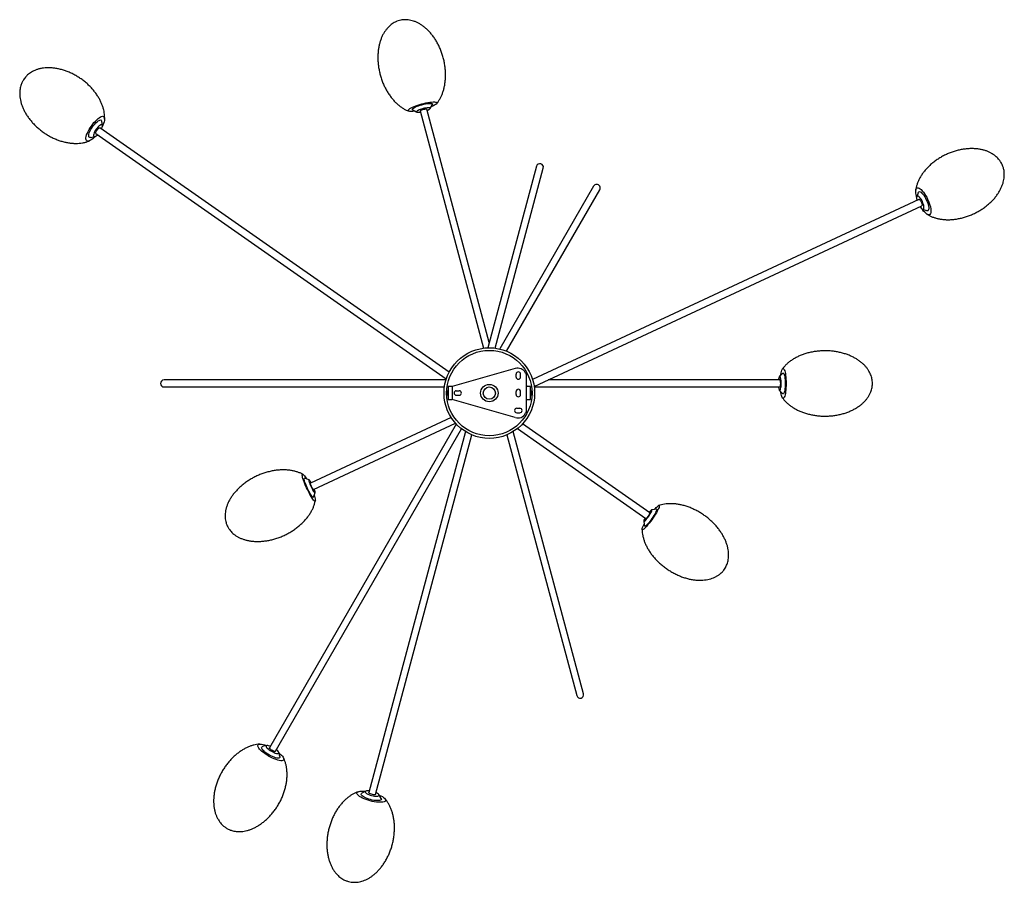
# Model space of a CAD drawing. Header units: millimetres. Extents: x 673 to 1803, y 1436 to 3567.
# Tile 1 of 3: x 673 to 1803, y 1436 to 2426. Entities that reach past the tile are written whole.
import ezdxf

# ---------------------------------------------------------------- set-up
doc = ezdxf.new("R2010")
doc.units = ezdxf.units.MM
doc.header["$LTSCALE"] = 20

msp = doc.modelspace()

# ---------------------------------------------------------------- linework, layer by layer
at = {"color": 7, "linetype": 'Continuous', "lineweight": 25}
for p, q in [((1144.3, 2324.2), (1146.9, 2328.8)), ((1124.2, 2322.7), (1128.8, 2320.1)), ((1132.6, 2321.4), (1205.5, 2049.2)), ((1212.1, 2055.6), (1140.3, 2323.5)), ((768, 2304.6), (767.4, 2309.5)), ((760.6, 2295.5), (1162.7, 2013.9)), ((1165.9, 2021.5), (765.2, 2302)), ((754.4, 2290.9), (759.2, 2291.9)), ((1266.3, 2257.9), (1210.5, 2049.6)), ((1218.7, 2049.2), (1274, 2255.8)), ((1331.8, 2235), (1224, 2048.3)), ((1231.8, 2045.8), (1338.8, 2231)), ((1704.3, 2227.5), (1702.7, 2222.8)), ((1705.1, 2219.8), (1261.8, 2013.1)), ((1263.6, 2005.1), (1708.5, 2212.5)), ((1709.2, 2208.8), (1713.8, 2207)), ((1241.9, 2025.9), (1169.4, 2005.1)), ((1162.3, 2012.6), (838.7, 2012.6)), ((1242.8, 2016), (1242.8, 2019.3)), ((1248, 2016), (1248, 2019.3)), ((1254.9, 2006.1), (1254.9, 2016.9)), ((1545.4, 2012.6), (1279.8, 2012.6)), ((1548.9, 2020.4), (1545.1, 2016.6)), ((838.7, 2004.6), (1160.6, 2004.6)), ((1164.9, 2005.1), (1164.9, 1990.1)), ((1169.4, 2005.1), (1164.9, 2005.1)), ((1169.4, 2005.1), (1169.4, 1990.1)), ((1254.9, 1989.1), (1254.9, 2006.1)), ((1259.4, 2005.1), (1256.1, 2005.1)), ((1259.4, 1990.1), (1259.4, 2005.1)), ((1263.6, 2004.6), (1545.4, 2004.6)), ((1264, 2001.4), (1264, 2001.4)), ((1545.1, 2000.7), (1548.9, 1996.9)), ((1164.9, 1999.6), (1163.7, 1999.6)), ((1163.7, 1995.6), (1164.9, 1995.6)), ((1164.9, 1990.1), (1169.4, 1990.1)), ((1241.9, 1969.4), (1169.4, 1990.1)), ((1174.2, 2000.2), (1177.5, 2000.2)), ((1174.2, 1995), (1177.5, 1995)), ((1242.8, 1996), (1242.8, 1999.3)), ((1248, 1996), (1248, 1999.3)), ((1254.9, 1978.4), (1254.9, 1989.1)), ((1256.1, 1990.1), (1259.4, 1990.1)), ((1260.5, 1999.6), (1259.4, 1999.6)), ((1259.4, 1995.6), (1260.5, 1995.6)), ((1260.4, 1995.6), (1260.4, 1995.4)), ((1264, 1993.9), (1264, 1993.9)), ((1243.7, 1980.2), (1247, 1980.2)), ((1168.4, 1969.5), (1006.8, 1894.2)), ((1243.7, 1975), (1247, 1975)), ((1174.2, 1962), (959.7, 1590.5)), ((966.7, 1586.5), (1180.3, 1956.5)), ((1010.2, 1886.9), (1173.3, 1963)), ((1244.3, 1956.8), (1391.8, 1853.5)), ((1396.3, 1860.1), (1250.3, 1962.4)), ((1184.7, 1953.4), (1073.7, 1539.1)), ((1081.4, 1537), (1192, 1949.7)), ((1232.2, 1949.7), (1312.4, 1650.4)), ((1320.1, 1652.4), (1239.5, 1953.4)), ((1005.2, 1897.9), (1000.1, 1899.8)), ((1010.1, 1878.2), (1012, 1883.3)), ((1403.9, 1864.4), (1398.6, 1863.5)), ((1389.3, 1850.3), (1390.3, 1844.9)), ((956.8, 1593), (951.8, 1591.8)), ((971.7, 1580.3), (970.3, 1585.2)), ((1070.2, 1540.7), (1065.7, 1538.3)), ((1087.9, 1532.3), (1085.3, 1536.7))]:
    msp.add_line(p, q, dxfattribs=at)
at = {"color": 7, "linetype": 'Continuous', "lineweight": 25, "flags": 128}
for points in [[(1127.1, 2321.1), (1126.1, 2321), (1124.2, 2320.8), (1122.6, 2320.8), (1121.3, 2320.8), (1120.2, 2321), (1119.5, 2321.3), (1119.1, 2321.7), (1119, 2322.2), (1119.3, 2322.8), (1120, 2323.5), (1121, 2324.2), (1122.3, 2324.9), (1123.8, 2325.7), (1125.7, 2326.5), (1127.7, 2327.3), (1129.9, 2328.1), (1132.2, 2328.8), (1134.6, 2329.5)], [(1124.2, 2322.7), (1124.1, 2322.8), (1123.9, 2323.1), (1123.9, 2323.6), (1124.4, 2324.1), (1125.1, 2324.7), (1126.2, 2325.3), (1127.5, 2326), (1129.1, 2326.7), (1130.9, 2327.3), (1132.8, 2328), (1134.8, 2328.5), (1136.9, 2329), (1138.8, 2329.5), (1140.7, 2329.8), (1142.4, 2330), (1143.9, 2330.1), (1145.2, 2330.1), (1146.1, 2329.9), (1146.8, 2329.7), (1147, 2329.3), (1147, 2328.9), (1146.9, 2328.8)], [(1134.6, 2329.5), (1137, 2330.1), (1139.4, 2330.6), (1141.6, 2331.1), (1143.8, 2331.4), (1145.8, 2331.6), (1147.5, 2331.7), (1149, 2331.7), (1150.2, 2331.6), (1151.1, 2331.3), (1151.7, 2331), (1151.9, 2330.5), (1151.8, 2330), (1151.3, 2329.3), (1150.5, 2328.7), (1149.3, 2327.9), (1147.9, 2327.1), (1146.2, 2326.3), (1145.3, 2326)], [(1140.7, 2322.1), (1141.4, 2322.4), (1142.6, 2323), (1143.5, 2323.5), (1144.1, 2324), (1144.3, 2324.4), (1144.3, 2324.7), (1143.8, 2324.9), (1143.1, 2325.1), (1142, 2325.1), (1140.8, 2325), (1139.3, 2324.7), (1137.7, 2324.4), (1136.1, 2324), (1134.4, 2323.5), (1132.9, 2323), (1131.5, 2322.5), (1130.3, 2321.9), (1129.4, 2321.4), (1128.9, 2320.9), (1128.6, 2320.5), (1128.7, 2320.2), (1129.1, 2320), (1129.9, 2319.8), (1130.9, 2319.8), (1132.2, 2319.9), (1133, 2320.1)], [(1132.6, 2321.4), (1132.7, 2321.6), (1133, 2321.9), (1133.7, 2322.3), (1134.6, 2322.7), (1135.7, 2323.1), (1136.8, 2323.4), (1138, 2323.6), (1138.9, 2323.7), (1139.7, 2323.7), (1140.2, 2323.6), (1140.3, 2323.5)], [(755.3, 2304.1), (756.8, 2306.1), (758.3, 2308), (759.9, 2309.7), (761.4, 2311.2), (763, 2312.6), (764.4, 2313.6), (765.8, 2314.5), (767, 2315), (768.1, 2315.2), (769, 2315.1), (769.7, 2314.7), (770.2, 2314), (770.5, 2313.1), (770.5, 2311.9), (770.4, 2310.4), (770, 2308.8), (769.3, 2306.9), (768.5, 2305), (768.1, 2304)], [(756.6, 2303.2), (757.9, 2304.8), (759.2, 2306.4), (760.5, 2307.8), (761.8, 2308.9), (763, 2309.9), (764.2, 2310.5), (765.2, 2310.9), (766, 2311), (766.7, 2310.8), (767.1, 2310.2), (767.4, 2309.5)], [(767.1, 2300.7), (767.4, 2301.4), (767.8, 2302.7), (768, 2303.8), (768, 2304.6), (767.8, 2305.2), (767.3, 2305.5), (766.7, 2305.6), (765.9, 2305.3), (764.9, 2304.7), (763.9, 2303.9), (762.8, 2302.8), (761.8, 2301.6), (760.7, 2300.3)], [(759.7, 2292.1), (759, 2291.4), (757.4, 2289.9), (755.9, 2288.7), (754.5, 2287.8), (753.2, 2287.1), (752, 2286.7), (751, 2286.7), (750.2, 2286.9), (749.6, 2287.4), (749.2, 2288.2), (749.1, 2289.3), (749.1, 2290.7), (749.4, 2292.2), (749.9, 2294), (750.7, 2295.9), (751.6, 2297.9), (752.7, 2299.9), (753.9, 2302), (755.3, 2304.1)], [(754.4, 2290.9), (753.6, 2290.9), (752.9, 2291.1), (752.5, 2291.6), (752.3, 2292.4), (752.3, 2293.5), (752.5, 2294.8), (752.9, 2296.3), (753.6, 2297.9), (754.5, 2299.7), (755.5, 2301.4), (756.6, 2303.2)], [(760.7, 2300.3), (759.8, 2298.8), (759, 2297.4), (758.4, 2296.1), (758, 2294.8), (757.8, 2293.7), (757.8, 2292.9), (758, 2292.3), (758.5, 2292), (759.1, 2291.9), (759.9, 2292.2), (760.9, 2292.8), (761.9, 2293.6), (762.5, 2294.2)], [(760.6, 2295.5), (760.4, 2295.7), (760.4, 2296.3), (760.6, 2297.1), (761, 2298), (761.5, 2299), (762.2, 2300), (763, 2300.8), (763.7, 2301.5), (764.4, 2302), (764.9, 2302.1), (765.2, 2302)], [(1702.6, 2222.3), (1702.3, 2223.3), (1701.9, 2225.3), (1701.6, 2227.2), (1701.5, 2228.9), (1701.5, 2230.4), (1701.8, 2231.6), (1702.2, 2232.5), (1702.8, 2233.1), (1703.6, 2233.3), (1704.5, 2233.3), (1705.5, 2232.9), (1706.7, 2232.1), (1707.9, 2231.1), (1709.1, 2229.8), (1710.4, 2228.2), (1711.7, 2226.4), (1712.9, 2224.4), (1714.1, 2222.3), (1715.2, 2220.1)], [(1704.3, 2227.5), (1704.6, 2228.2), (1705.1, 2228.6), (1705.8, 2228.8), (1706.6, 2228.6), (1707.6, 2228), (1708.6, 2227.2), (1709.6, 2226), (1710.7, 2224.6), (1711.8, 2223), (1712.8, 2221.3), (1713.7, 2219.4)], [(1709.2, 2217.3), (1708.4, 2218.8), (1707.6, 2220.2), (1706.7, 2221.4), (1705.8, 2222.4), (1705, 2223.1), (1704.2, 2223.5), (1703.6, 2223.6), (1703.1, 2223.4), (1702.8, 2222.9), (1702.6, 2222), (1702.6, 2220.9), (1702.8, 2219.6), (1703, 2218.8)], [(1705.1, 2219.8), (1705.4, 2219.8), (1705.9, 2219.6), (1706.5, 2219), (1707.1, 2218.2), (1707.7, 2217.3), (1708.2, 2216.2), (1708.6, 2215.1), (1708.8, 2214.1), (1708.8, 2213.3), (1708.7, 2212.8), (1708.5, 2212.5)], [(1706.4, 2211.6), (1706.9, 2210.9), (1707.7, 2209.9), (1708.6, 2209.2), (1709.3, 2208.8), (1710, 2208.7), (1710.5, 2208.9), (1710.8, 2209.5), (1711, 2210.3), (1710.9, 2211.4), (1710.7, 2212.7), (1710.4, 2214.2), (1709.8, 2215.7), (1709.2, 2217.3)], [(1715.2, 2220.1), (1716.2, 2217.8), (1717.1, 2215.6), (1717.8, 2213.3), (1718.3, 2211.2), (1718.7, 2209.2), (1718.9, 2207.4), (1718.9, 2205.8), (1718.8, 2204.5), (1718.4, 2203.5), (1717.9, 2202.7), (1717.2, 2202.3), (1716.4, 2202.2), (1715.4, 2202.4), (1714.3, 2203), (1713.1, 2203.9), (1711.9, 2205.1), (1710.6, 2206.5), (1709.4, 2208.2), (1708.8, 2209.1)], [(1713.7, 2219.4), (1714.6, 2217.5), (1715.3, 2215.6), (1715.8, 2213.8), (1716.2, 2212), (1716.4, 2210.5), (1716.4, 2209.2), (1716.2, 2208.1), (1715.8, 2207.3), (1715.3, 2206.9), (1714.6, 2206.8), (1713.8, 2207)], [(1546.5, 2018.1), (1546.7, 2019), (1547, 2020.9), (1547.4, 2022.5), (1547.8, 2023.8), (1548.3, 2024.7), (1548.7, 2025.4), (1549.2, 2025.6), (1549.7, 2025.5), (1550.2, 2025.1), (1550.7, 2024.3), (1551.1, 2023.2), (1551.5, 2021.7), (1551.9, 2020), (1552.2, 2018), (1552.4, 2015.9), (1552.6, 2013.5), (1552.7, 2011.1), (1552.7, 2008.6)], [(1544, 2004.6), (1544.1, 2003.9), (1544.3, 2002.6), (1544.6, 2001.6), (1544.9, 2000.9), (1545.3, 2000.5), (1545.6, 2000.5), (1545.9, 2000.9), (1546.2, 2001.6), (1546.5, 2002.6), (1546.7, 2003.9), (1546.9, 2005.3), (1547, 2007), (1547, 2008.6), (1547, 2010.3), (1546.9, 2012), (1546.7, 2013.4), (1546.5, 2014.7), (1546.2, 2015.7), (1545.9, 2016.4), (1545.6, 2016.8), (1545.3, 2016.8), (1544.9, 2016.4), (1544.6, 2015.7), (1544.3, 2014.7), (1544.1, 2013.4), (1544, 2012.6)], [(1545.4, 2012.6), (1545.6, 2012.5), (1545.8, 2012.1), (1546, 2011.4), (1546.1, 2010.4), (1546.2, 2009.2), (1546.2, 2008), (1546.1, 2006.9), (1546, 2005.9), (1545.8, 2005.2), (1545.6, 2004.7), (1545.4, 2004.6)], [(1548.9, 2020.4), (1548.9, 2020.5), (1549.3, 2020.6), (1549.8, 2020.5), (1550.2, 2019.9), (1550.5, 2019), (1550.9, 2017.8), (1551.2, 2016.4), (1551.4, 2014.6), (1551.6, 2012.7), (1551.7, 2010.7), (1551.7, 2008.6), (1551.7, 2006.6), (1551.6, 2004.5), (1551.4, 2002.6), (1551.2, 2000.9), (1550.9, 1999.5), (1550.5, 1998.3), (1550.2, 1997.4), (1549.8, 1996.8), (1549.3, 1996.6), (1548.9, 1996.8), (1548.9, 1996.9)], [(1552.7, 2008.6), (1552.7, 2006.2), (1552.6, 2003.7), (1552.4, 2001.4), (1552.2, 1999.3), (1551.9, 1997.3), (1551.5, 1995.6), (1551.1, 1994.1), (1550.7, 1993), (1550.2, 1992.2), (1549.7, 1991.7), (1549.2, 1991.7), (1548.7, 1991.9), (1548.3, 1992.6), (1547.8, 1993.5), (1547.4, 1994.8), (1547, 1996.4), (1546.7, 1998.3), (1546.5, 1999.2)], [(1010.9, 1880.4), (1011.3, 1879.3), (1011.8, 1877.7), (1012.1, 1876.2), (1012.3, 1875.1), (1012.4, 1874.2), (1012.3, 1873.7), (1012, 1873.4), (1011.6, 1873.5), (1011, 1874), (1010.3, 1874.7), (1009.5, 1875.8), (1008.6, 1877.1), (1007.6, 1878.7), (1006.5, 1880.5), (1005.5, 1882.4), (1004.4, 1884.6), (1003.3, 1886.8), (1002.2, 1889), (1001.2, 1891.3), (1000.3, 1893.5), (999.5, 1895.6), (998.8, 1897.5), (998.2, 1899.3), (997.8, 1900.8), (997.5, 1902.1), (997.4, 1903.1), (997.4, 1903.9), (997.6, 1904.2), (998, 1904.3), (998.5, 1904), (999.1, 1903.5), (999.9, 1902.6), (1000.7, 1901.4), (1001.7, 1899.9), (1002.3, 1899)], [(1003.4, 1888.2), (1002.5, 1890.1), (1001.7, 1891.9), (1001.1, 1893.7), (1000.5, 1895.3), (1000, 1896.8), (999.7, 1897.9), (999.6, 1898.9), (999.6, 1899.5), (999.8, 1899.8), (1000.1, 1899.8)], [(1010.1, 1878.2), (1010, 1878), (1009.6, 1878), (1009.1, 1878.4), (1008.5, 1879.1), (1007.8, 1880.1), (1007, 1881.4), (1006.1, 1882.8), (1005.2, 1884.5), (1004.3, 1886.3), (1003.4, 1888.2)], [(1007.7, 1894.6), (1007.3, 1895.3), (1006.6, 1896.4), (1006, 1897.2), (1005.5, 1897.7), (1005.2, 1898), (1005, 1897.9), (1004.9, 1897.4), (1005, 1896.7), (1005.2, 1895.7), (1005.6, 1894.5), (1006.1, 1893.1), (1006.8, 1891.6), (1007.5, 1890.1)], [(1008, 1890.3), (1007.5, 1891.4), (1007.1, 1892.4), (1006.8, 1893.2), (1006.7, 1893.8), (1006.8, 1894.2), (1006.8, 1894.2)], [(1007.5, 1890.1), (1008.2, 1888.6), (1009, 1887.1), (1009.7, 1885.8), (1010.4, 1884.7), (1011, 1883.9), (1011.4, 1883.4), (1011.8, 1883.2), (1012, 1883.3), (1012.1, 1883.7), (1012, 1884.4), (1011.7, 1885.4), (1011.3, 1886.6), (1011.1, 1887.3)], [(1010.2, 1886.9), (1010.1, 1886.9), (1009.9, 1887.1), (1009.5, 1887.6), (1009, 1888.3), (1008.5, 1889.3), (1008, 1890.3)], [(1401.6, 1864), (1402.4, 1864.8), (1403.6, 1866.1), (1404.6, 1867.1), (1405.5, 1867.9), (1406.2, 1868.4), (1406.8, 1868.5), (1407.1, 1868.4), (1407.2, 1868), (1407.1, 1867.3), (1406.9, 1866.3), (1406.3, 1865.1), (1405.7, 1863.6), (1404.8, 1862), (1403.8, 1860.2), (1402.6, 1858.3), (1401.3, 1856.3), (1399.9, 1854.2), (1398.5, 1852.2), (1397.1, 1850.2), (1395.6, 1848.3), (1394.2, 1846.6), (1392.9, 1845), (1391.6, 1843.6), (1390.5, 1842.4), (1389.5, 1841.5), (1388.7, 1840.9), (1388.1, 1840.6), (1387.6, 1840.6), (1387.4, 1840.9), (1387.4, 1841.4), (1387.6, 1842.3), (1388, 1843.4), (1388.6, 1844.7), (1389.4, 1846.3), (1389.9, 1847.2)], [(1391, 1854.1), (1390.6, 1853.4), (1390, 1852.3), (1389.5, 1851.4), (1389.3, 1850.7), (1389.3, 1850.3), (1389.5, 1850.1), (1389.9, 1850.3), (1390.5, 1850.7), (1391.2, 1851.4), (1392.1, 1852.4), (1393, 1853.5), (1394, 1854.8), (1395, 1856.2)], [(1398.7, 1853.6), (1397.4, 1851.9), (1396.2, 1850.3), (1395, 1848.8), (1393.9, 1847.5), (1392.9, 1846.4), (1392, 1845.6), (1391.3, 1845), (1390.8, 1844.7), (1390.4, 1844.7), (1390.3, 1844.9)], [(1394.5, 1856.5), (1393.8, 1855.6), (1393.1, 1854.7), (1392.5, 1854.1), (1392.1, 1853.7), (1391.8, 1853.5), (1391.8, 1853.5)], [(1396.3, 1860.1), (1396.4, 1860.1), (1396.4, 1859.8), (1396.1, 1859.2), (1395.7, 1858.4), (1395.2, 1857.5), (1394.5, 1856.5)], [(1395, 1856.2), (1395.9, 1857.6), (1396.8, 1858.9), (1397.5, 1860.2), (1398.1, 1861.3), (1398.6, 1862.3), (1398.8, 1863), (1398.8, 1863.4), (1398.6, 1863.5), (1398.2, 1863.4), (1397.6, 1862.9), (1396.9, 1862.2), (1396, 1861.3), (1395.5, 1860.7)], [(1403.9, 1864.4), (1404.2, 1864.4), (1404.3, 1864.1), (1404.2, 1863.5), (1403.9, 1862.6), (1403.4, 1861.5), (1402.8, 1860.1), (1401.9, 1858.6), (1400.9, 1857), (1399.8, 1855.3), (1398.7, 1853.6)], [(958.8, 1581), (956.7, 1582.3), (954.7, 1583.6), (952.8, 1585), (951.1, 1586.4), (949.6, 1587.7), (948.4, 1589), (947.4, 1590.2), (946.8, 1591.4), (946.4, 1592.3), (946.4, 1593.2), (946.7, 1593.8), (947.2, 1594.3), (948.1, 1594.6), (949.3, 1594.7), (950.7, 1594.6), (952.4, 1594.2), (954.2, 1593.7), (956.2, 1593), (956.5, 1592.9)], [(959.6, 1582.2), (957.8, 1583.3), (956.1, 1584.4), (954.6, 1585.6), (953.3, 1586.8), (952.2, 1587.9), (951.4, 1588.9), (950.9, 1589.8), (950.7, 1590.6), (950.9, 1591.2), (951.3, 1591.6), (951.8, 1591.8)], [(960.8, 1592.3), (960, 1592.5), (958.7, 1592.9), (957.7, 1593.1), (956.8, 1593), (956.3, 1592.8), (956.1, 1592.4), (956.1, 1591.8), (956.5, 1591), (957.2, 1590.2), (958.1, 1589.3), (959.3, 1588.3), (960.6, 1587.4), (962, 1586.5)], [(970.4, 1584.9), (970.6, 1584.7), (972.2, 1583.3), (973.6, 1582), (974.7, 1580.7), (975.5, 1579.6), (976, 1578.5), (976.2, 1577.6), (976.1, 1576.9), (975.6, 1576.3), (974.9, 1575.9), (973.9, 1575.7), (972.6, 1575.7), (971, 1576), (969.3, 1576.4), (967.4, 1577), (965.3, 1577.8), (963.2, 1578.7), (961, 1579.8), (958.8, 1581)], [(966.7, 1586.5), (966.4, 1586.3), (965.9, 1586.3), (965.1, 1586.4), (964.2, 1586.7), (963.1, 1587.2), (962.1, 1587.8), (961.2, 1588.5), (960.4, 1589.1), (959.9, 1589.7), (959.7, 1590.2), (959.7, 1590.5)], [(962, 1586.5), (963.5, 1585.7), (965, 1585), (966.4, 1584.5), (967.7, 1584.1), (968.7, 1584), (969.5, 1584), (970.1, 1584.2), (970.3, 1584.7), (970.3, 1585.3), (969.9, 1586), (969.2, 1586.8), (968.3, 1587.8), (967.7, 1588.3)], [(971.7, 1580.3), (971.8, 1579.8), (971.7, 1579.2), (971.2, 1578.8), (970.5, 1578.5), (969.4, 1578.5), (968.1, 1578.7), (966.6, 1579.1), (965, 1579.6), (963.2, 1580.3), (961.4, 1581.2), (959.6, 1582.2)], [(1075.3, 1529.6), (1072.9, 1530.3), (1070.6, 1531.1), (1068.5, 1531.9), (1066.5, 1532.8), (1064.7, 1533.8), (1063.2, 1534.7), (1061.9, 1535.6), (1061, 1536.5), (1060.4, 1537.4), (1060.1, 1538.2), (1060.2, 1538.9), (1060.7, 1539.5), (1061.4, 1540), (1062.6, 1540.4), (1064, 1540.6), (1065.6, 1540.8), (1067.5, 1540.7), (1069.6, 1540.6), (1069.9, 1540.6)], [(1075.7, 1531), (1073.7, 1531.6), (1071.8, 1532.3), (1070, 1533), (1068.4, 1533.8), (1067.1, 1534.6), (1066.1, 1535.4), (1065.4, 1536.1), (1065, 1536.8), (1065, 1537.4), (1065.3, 1538), (1065.7, 1538.3)], [(1074.2, 1541), (1073.4, 1541.1), (1072.1, 1541.1), (1071.1, 1541), (1070.3, 1540.7), (1069.8, 1540.4), (1069.7, 1539.9), (1069.9, 1539.3), (1070.5, 1538.7), (1071.3, 1538.1), (1072.5, 1537.4), (1073.8, 1536.8), (1075.3, 1536.3), (1077, 1535.8)], [(1081.4, 1537), (1081.3, 1536.8), (1080.8, 1536.6), (1080, 1536.5), (1079, 1536.6), (1077.9, 1536.8), (1076.7, 1537.1), (1075.6, 1537.5), (1074.7, 1537.9), (1074.1, 1538.4), (1073.7, 1538.8), (1073.7, 1539.1)], [(1077, 1535.8), (1078.6, 1535.4), (1080.2, 1535.1), (1081.7, 1535), (1083, 1534.9), (1084.1, 1535.1), (1084.9, 1535.3), (1085.3, 1535.7), (1085.5, 1536.2), (1085.2, 1536.7), (1084.7, 1537.3), (1083.8, 1538), (1082.7, 1538.6), (1082, 1539)], [(1085.4, 1536.4), (1085.7, 1536.3), (1087.6, 1535.4), (1089.3, 1534.4), (1090.7, 1533.5), (1091.8, 1532.6), (1092.5, 1531.7), (1093, 1530.9), (1093, 1530.1), (1092.8, 1529.4), (1092.1, 1528.9), (1091.2, 1528.4), (1089.9, 1528.1), (1088.4, 1527.9), (1086.6, 1527.9), (1084.6, 1528), (1082.4, 1528.2), (1080.1, 1528.6), (1077.7, 1529), (1075.3, 1529.6)], [(1087.9, 1532.3), (1088.1, 1531.8), (1088.2, 1531.2), (1087.8, 1530.7), (1087.2, 1530.3), (1086.2, 1530), (1084.9, 1529.8), (1083.3, 1529.8), (1081.6, 1529.9), (1079.7, 1530.1), (1077.7, 1530.5), (1075.7, 1531)]]:
    msp.add_lwpolyline(points, dxfattribs=at)
at = {"color": 7, "linetype": 'Continuous', "lineweight": 25}
for radius in [52, 49, 10, 7]:
    msp.add_circle((1212.1, 1997.6), radius, dxfattribs=at)
for centre, radius, start, end in [((1270.2, 2256.9), 4, 345, 165), ((1335.3, 2233), 4, 330, 150), ((1244.7, 2016.2), 10, 29.9322, 105.9351), ((838.7, 2008.6), 4, 90, 270), ((1245.4, 2019.3), 2.6, 0, 180), ((1245.4, 2016), 2.6, 180, 0), ((1212.2, 1997.5), 47.5, 27.8355, 29.9322), ((1248.9, 2016.9), 6, 0, 27.8355), ((1245.4, 1999.3), 2.6, 0, 180), ((1253.3, 2000.7), 10.7, 359.2863, 3.6026), ((1174.2, 1997.6), 2.6, 90, 270), ((1177.5, 1997.6), 2.6, 270, 90), ((1245.4, 1996), 2.6, 180, 0), ((1252.5, 1994.6), 11.5, 356.5518, 0.5594), ((1243.7, 1977.6), 2.6, 90, 270), ((1247, 1977.6), 2.6, 270, 90), ((1248.9, 1978.4), 6, 332.1645, 0), ((1244.7, 1979), 10, 254.0649, 330.0678), ((1212.2, 1997.8), 47.5, 330.0678, 332.1645), ((1316.3, 1651.4), 4, 195, 15)]:
    msp.add_arc(centre, radius, start, end, dxfattribs=at)
for points, knots in [([(1108.9, 2425.2), (1108, 2424.9), (1106.6, 2424.5), (1104.6, 2423.6), (1102.8, 2422.7), (1100.6, 2421.4), (1098.4, 2419.7), (1096.3, 2417.7), (1094.2, 2415.3), (1092.2, 2412.7), (1090.4, 2409.8), (1088.8, 2406.6), (1087.4, 2403), (1086.2, 2399.3), (1085.3, 2395.3), (1084.6, 2391), (1084.2, 2386.6), (1084.1, 2382), (1084.3, 2377.2), (1084.8, 2372.4), (1085.7, 2367.6), (1086.8, 2362.8), (1088.2, 2358), (1090, 2353.4), (1092, 2348.9), (1094.3, 2344.6), (1096.7, 2340.7), (1099.4, 2337), (1102.2, 2333.6), (1105.1, 2330.5), (1108.2, 2327.9), (1111.3, 2325.5), (1114.4, 2323.6), (1117.3, 2322.1), (1119.2, 2321.4), (1120, 2321.1)], [0, 0, 0, 0, 0.023017, 0.033376, 0.051206, 0.07091, 0.092529, 0.115536, 0.139769, 0.165216, 0.191927, 0.219962, 0.249372, 0.280182, 0.312389, 0.345953, 0.380794, 0.4168, 0.453817, 0.491662, 0.530119, 0.568952, 0.60791, 0.646689, 0.684995, 0.722591, 0.759267, 0.794842, 0.829173, 0.862159, 0.893745, 0.923919, 0.952717, 0.980221, 1, 1, 1, 1]), ([(1151.4, 2329.5), (1151.5, 2329.6), (1152.4, 2330.6), (1153.8, 2332.6), (1155.6, 2335.5), (1157.2, 2338.7), (1158.6, 2342.2), (1159.8, 2346), (1160.7, 2350), (1161.4, 2354.3), (1161.8, 2358.7), (1161.9, 2363.3), (1161.7, 2368.1), (1161.2, 2372.9), (1160.4, 2377.7), (1159.2, 2382.5), (1157.8, 2387.3), (1156.1, 2391.9), (1154, 2396.4), (1151.8, 2400.7), (1149.3, 2404.6), (1146.7, 2408.3), (1143.8, 2411.7), (1140.9, 2414.8), (1137.9, 2417.4), (1134.7, 2419.8), (1131.6, 2421.7), (1128.4, 2423.3), (1125.3, 2424.5), (1122.1, 2425.4), (1119.1, 2426), (1116.2, 2426.1), (1113.8, 2426.1), (1111.4, 2425.8), (1109.9, 2425.4), (1108.9, 2425.2)], [0, 0, 0, 0, 0.004708, 0.030155, 0.056865, 0.084899, 0.114308, 0.145118, 0.177324, 0.210887, 0.245728, 0.281732, 0.318749, 0.356592, 0.395048, 0.433881, 0.472838, 0.511615, 0.54992, 0.587516, 0.624191, 0.659765, 0.694095, 0.727081, 0.758665, 0.788839, 0.817635, 0.845139, 0.871485, 0.896878, 0.921651, 0.943262, 0.963826, 0.977666, 1, 1, 1, 1]), ([(770.5, 2311.8), (770.5, 2312.1), (770.6, 2313.5), (770.5, 2316), (770.2, 2319.3), (769.5, 2322.8), (768.5, 2326.3), (767.1, 2329.9), (765.5, 2333.5), (763.4, 2337.1), (761.1, 2340.8), (758.4, 2344.3), (755.4, 2347.8), (752.1, 2351.2), (748.5, 2354.4), (744.6, 2357.4), (740.6, 2360.1), (736.4, 2362.6), (732.1, 2364.8), (727.7, 2366.7), (723.3, 2368.2), (718.9, 2369.4), (714.6, 2370.3), (710.4, 2370.8), (706.3, 2371), (702.4, 2370.8), (698.7, 2370.4), (695.2, 2369.6), (692, 2368.6), (689.1, 2367.4), (686.5, 2366), (684.2, 2364.5), (682.3, 2362.9), (680.7, 2361.4), (679.4, 2359.9), (678.5, 2358.8), (678.1, 2358.2)], [0, 0, 0, 0, 0.008374, 0.032795, 0.058547, 0.085649, 0.114128, 0.144002, 0.175266, 0.207888, 0.2418, 0.276901, 0.313054, 0.35009, 0.387809, 0.42599, 0.464392, 0.502751, 0.540749, 0.578152, 0.614744, 0.65034, 0.68479, 0.717984, 0.749857, 0.780391, 0.809616, 0.837622, 0.864562, 0.888006, 0.910577, 0.93231, 0.952907, 0.967616, 0.981168, 1, 1, 1, 1]), ([(678.1, 2358.2), (677.5, 2357.4), (676.8, 2356.2), (675.8, 2354.3), (675, 2352.6), (674.3, 2350.4), (673.6, 2347.9), (673.2, 2345.1), (673, 2342.1), (673.1, 2339), (673.5, 2335.7), (674.1, 2332.3), (675.2, 2328.8), (676.5, 2325.2), (678.2, 2321.6), (680.2, 2317.9), (682.6, 2314.3), (685.3, 2310.7), (688.3, 2307.2), (691.6, 2303.9), (695.2, 2300.7), (699, 2297.7), (703, 2294.9), (707.2, 2292.4), (711.5, 2290.2), (715.9, 2288.4), (720.3, 2286.8), (724.7, 2285.6), (729, 2284.8), (733.2, 2284.3), (737.3, 2284.1), (741.2, 2284.2), (744.9, 2284.7), (748.5, 2285.4), (751.3, 2286.3), (752.8, 2287), (753.3, 2287.2)], [0, 0, 0, 0, 0.022612, 0.032266, 0.048724, 0.066685, 0.086691, 0.108321, 0.131388, 0.155801, 0.181543, 0.208634, 0.237103, 0.266966, 0.298219, 0.330829, 0.364728, 0.399816, 0.435956, 0.472979, 0.510684, 0.548851, 0.587239, 0.625584, 0.663568, 0.700957, 0.737536, 0.773119, 0.807556, 0.840738, 0.872599, 0.903122, 0.932337, 0.960332, 0.987262, 1, 1, 1, 1]), ([(1800.7, 2260), (1800.2, 2260.8), (1799.6, 2262.1), (1798.5, 2263.8), (1797.3, 2265.4), (1795.8, 2267.1), (1793.9, 2268.9), (1791.8, 2270.7), (1789.3, 2272.3), (1786.5, 2273.8), (1783.5, 2275.2), (1780.2, 2276.3), (1776.7, 2277.2), (1772.9, 2277.8), (1768.9, 2278.1), (1764.7, 2278.2), (1760.4, 2278), (1756, 2277.4), (1751.4, 2276.6), (1746.9, 2275.4), (1742.3, 2273.9), (1737.8, 2272.1), (1733.4, 2269.9), (1729.2, 2267.6), (1725.1, 2264.9), (1721.3, 2262.1), (1717.8, 2259), (1714.5, 2255.8), (1711.6, 2252.5), (1709.1, 2249.1), (1706.9, 2245.7), (1705, 2242.2), (1703.6, 2238.8), (1702.5, 2235.3), (1701.8, 2232.5), (1701.6, 2230.8), (1701.5, 2230.3)], [0, 0, 0, 0, 0.022612, 0.032266, 0.048724, 0.066685, 0.086691, 0.108321, 0.131388, 0.155801, 0.181543, 0.208634, 0.237103, 0.266966, 0.298219, 0.330829, 0.364728, 0.399816, 0.435956, 0.472979, 0.510684, 0.548851, 0.587239, 0.625584, 0.663568, 0.700957, 0.737536, 0.773119, 0.807556, 0.840738, 0.872599, 0.903122, 0.932337, 0.960332, 0.987262, 1, 1, 1, 1]), ([(1714.2, 2203.1), (1714.5, 2202.9), (1715.7, 2202.1), (1717.9, 2200.9), (1721, 2199.6), (1724.3, 2198.5), (1727.8, 2197.6), (1731.6, 2197), (1735.6, 2196.6), (1739.7, 2196.5), (1744.1, 2196.8), (1748.5, 2197.3), (1753, 2198.2), (1757.6, 2199.4), (1762.2, 2200.9), (1766.7, 2202.7), (1771.1, 2204.8), (1775.3, 2207.2), (1779.4, 2209.8), (1783.2, 2212.7), (1786.7, 2215.7), (1790, 2218.9), (1792.9, 2222.2), (1795.4, 2225.6), (1797.6, 2229.1), (1799.4, 2232.5), (1800.9, 2236), (1802, 2239.4), (1802.8, 2242.7), (1803.1, 2245.8), (1803.2, 2248.7), (1803.1, 2251.5), (1802.7, 2253.9), (1802.2, 2256), (1801.5, 2257.9), (1801, 2259.2), (1800.7, 2260)], [0, 0, 0, 0, 0.008374, 0.032795, 0.058547, 0.085649, 0.114128, 0.144002, 0.175266, 0.207888, 0.2418, 0.276901, 0.313054, 0.35009, 0.387809, 0.42599, 0.464392, 0.502751, 0.540749, 0.578152, 0.614744, 0.65034, 0.68479, 0.717984, 0.749857, 0.780391, 0.809616, 0.837622, 0.864562, 0.888006, 0.910577, 0.93231, 0.952907, 0.967616, 0.981168, 1, 1, 1, 1]), ([(1651.8, 2008.6), (1651.8, 2009.6), (1651.7, 2011.1), (1651.4, 2013.2), (1651, 2015.3), (1650.3, 2017.7), (1649.2, 2020.2), (1647.8, 2022.8), (1646.1, 2025.5), (1644.1, 2028), (1641.7, 2030.5), (1639, 2032.9), (1636, 2035.2), (1632.6, 2037.3), (1629, 2039.2), (1625.1, 2041), (1620.9, 2042.5), (1616.5, 2043.8), (1611.8, 2044.9), (1607.1, 2045.6), (1602.2, 2046.1), (1597.2, 2046.2), (1592.2, 2046), (1587.3, 2045.5), (1582.5, 2044.8), (1577.8, 2043.7), (1573.3, 2042.3), (1569, 2040.7), (1565.1, 2038.9), (1561.4, 2036.8), (1558, 2034.6), (1554.9, 2032.2), (1552.2, 2029.6), (1550, 2027.2), (1548.9, 2025.6), (1548.4, 2024.9)], [0, 0, 0, 0, 0.023017, 0.033376, 0.051206, 0.07091, 0.092529, 0.115536, 0.139769, 0.165216, 0.191927, 0.219962, 0.249372, 0.280182, 0.312389, 0.345953, 0.380794, 0.4168, 0.453817, 0.491662, 0.530119, 0.568952, 0.60791, 0.646689, 0.684995, 0.722591, 0.759267, 0.794842, 0.829173, 0.862159, 0.893745, 0.923919, 0.952717, 0.980221, 1, 1, 1, 1]), ([(1256.1, 2005.1), (1256, 2005.2), (1255.6, 2005.2), (1255.3, 2005.4), (1255.1, 2005.6), (1254.9, 2005.8), (1254.9, 2006), (1254.9, 2006.1)], [0, 0, 0, 0, 0.304215, 0.553575, 0.66562, 0.774458, 1, 1, 1, 1]), ([(1548.4, 1992.4), (1548.5, 1992.2), (1549.2, 1991.2), (1550.7, 1989.3), (1553.1, 1986.8), (1555.8, 1984.4), (1558.8, 1982.1), (1562.2, 1980), (1565.8, 1978.1), (1569.7, 1976.3), (1573.9, 1974.8), (1578.3, 1973.5), (1582.9, 1972.4), (1587.7, 1971.7), (1592.6, 1971.2), (1597.6, 1971.1), (1602.6, 1971.3), (1607.5, 1971.7), (1612.3, 1972.5), (1617, 1973.6), (1621.5, 1975), (1625.8, 1976.6), (1629.7, 1978.4), (1633.4, 1980.5), (1636.8, 1982.7), (1639.9, 1985.1), (1642.6, 1987.7), (1644.9, 1990.3), (1646.9, 1993), (1648.6, 1995.9), (1649.9, 1998.7), (1650.8, 2001.4), (1651.4, 2003.7), (1651.7, 2006.1), (1651.8, 2007.7), (1651.8, 2008.6)], [0, 0, 0, 0, 0.004708, 0.030155, 0.056865, 0.084899, 0.114308, 0.145118, 0.177324, 0.210887, 0.245728, 0.281732, 0.318749, 0.356592, 0.395048, 0.433881, 0.472838, 0.511615, 0.54992, 0.587516, 0.624191, 0.659765, 0.694095, 0.727081, 0.758665, 0.788839, 0.817635, 0.845139, 0.871485, 0.896878, 0.921651, 0.943262, 0.963826, 0.977666, 1, 1, 1, 1]), ([(1163.7, 1999.2), (1163.7, 1999), (1163.6, 1998.6), (1163.6, 1997.9), (1163.6, 1997.1), (1163.7, 1996.4), (1163.7, 1995.8), (1163.7, 1995.5), (1163.8, 1995.4), (1163.8, 1995.4), (1163.8, 1995.6), (1163.8, 1995.6)], [0, 0, 0, 0, 0.12026, 0.240532, 0.360499, 0.480313, 0.600403, 0.72091, 0.841579, 0.962086, 1, 1, 1, 1]), ([(1163.8, 1999.9), (1163.8, 1999.9), (1163.8, 1999.9), (1163.7, 1999.6), (1163.7, 1999.3), (1163.7, 1999.2)], [0, 0, 0, 0, 0.301855, 0.727914, 1, 1, 1, 1]), ([(1163.8, 1999.6), (1163.8, 1999.7), (1163.8, 1999.8), (1163.8, 1999.9), (1163.8, 1999.9)], [0, 0, 0, 0, 0.086081, 1, 1, 1, 1]), ([(1254.9, 1989.1), (1254.9, 1989.3), (1255, 1989.5), (1255.2, 1989.8), (1255.3, 1990), (1255.7, 1990.1), (1256, 1990.1), (1256.1, 1990.1)], [0, 0, 0, 0, 0.284505, 0.397492, 0.495925, 0.717633, 1, 1, 1, 1]), ([(1260.5, 1999.2), (1260.5, 1999.4), (1260.5, 1999.7), (1260.4, 1999.9), (1260.4, 1999.9), (1260.4, 1999.7), (1260.4, 1999.6)], [0, 0, 0, 0, 0.272383, 0.544767, 0.817019, 1, 1, 1, 1]), ([(1260.4, 1995.4), (1260.4, 1995.4), (1260.5, 1995.4), (1260.5, 1995.6), (1260.5, 1996), (1260.6, 1996.7), (1260.6, 1997.4), (1260.6, 1998.2), (1260.6, 1998.8), (1260.6, 1999.1), (1260.5, 1999.2)], [0, 0, 0, 0, 0.0494881, 0.1929219, 0.3366445, 0.4804614, 0.6239538, 0.7669427, 0.9097524, 1, 1, 1, 1]), ([(998.3, 1904.2), (998.1, 1904.3), (997, 1904.9), (994.8, 1905.9), (991.5, 1907.2), (988, 1908.1), (984.2, 1908.9), (980.3, 1909.3), (976.1, 1909.5), (971.8, 1909.4), (967.3, 1909), (962.7, 1908.2), (958, 1907.1), (953.3, 1905.7), (948.7, 1904), (944.1, 1902), (939.7, 1899.7), (935.4, 1897.1), (931.4, 1894.3), (927.6, 1891.3), (924.2, 1888.1), (921, 1884.8), (918.2, 1881.5), (915.8, 1878), (913.7, 1874.6), (912, 1871.1), (910.7, 1867.7), (909.7, 1864.3), (909.1, 1861), (908.8, 1857.8), (908.8, 1854.6), (909.2, 1851.7), (909.8, 1849.2), (910.5, 1847.1), (911, 1845.9), (911.3, 1845.2)], [0, 0, 0, 0, 0.004232, 0.030079, 0.057168, 0.085576, 0.11536, 0.146548, 0.179132, 0.21307, 0.248276, 0.284631, 0.321976, 0.36012, 0.398842, 0.437902, 0.477043, 0.515944, 0.554325, 0.591951, 0.628613, 0.664133, 0.698374, 0.731239, 0.762677, 0.79268, 0.821287, 0.848577, 0.874678, 0.899769, 0.924116, 0.948223, 0.968956, 0.983633, 1, 1, 1, 1]), ([(911.3, 1845.2), (911.7, 1844.4), (912.4, 1843.1), (913.6, 1841.2), (914.9, 1839.5), (916.7, 1837.5), (918.8, 1835.6), (921.3, 1833.8), (924, 1832.2), (927, 1830.8), (930.3, 1829.6), (933.8, 1828.6), (937.5, 1827.8), (941.5, 1827.4), (945.7, 1827.2), (950, 1827.3), (954.5, 1827.8), (959.1, 1828.5), (963.8, 1829.6), (968.4, 1831), (973.1, 1832.7), (977.7, 1834.7), (982.1, 1837.1), (986.3, 1839.6), (990.4, 1842.4), (994.1, 1845.4), (997.6, 1848.6), (1000.8, 1851.9), (1003.6, 1855.3), (1006, 1858.7), (1008.1, 1862.2), (1009.8, 1865.6), (1011.1, 1869), (1011.9, 1871.8), (1012.2, 1873.5), (1012.3, 1874)], [0, 0, 0, 0, 0.022149, 0.033236, 0.052149, 0.072976, 0.095395, 0.118973, 0.143654, 0.16949, 0.196568, 0.224964, 0.254735, 0.28591, 0.318481, 0.352404, 0.387596, 0.423936, 0.461265, 0.499393, 0.538099, 0.577142, 0.616267, 0.655151, 0.693517, 0.731127, 0.767773, 0.803278, 0.837505, 0.870356, 0.901781, 0.931772, 0.960367, 0.987646, 1, 1, 1, 1]), ([(1481.9, 1795.3), (1482.4, 1796.1), (1483.2, 1797.3), (1484.2, 1799.3), (1485, 1801.3), (1485.8, 1803.8), (1486.4, 1806.7), (1486.8, 1809.7), (1486.8, 1812.8), (1486.6, 1816.2), (1486, 1819.6), (1485.1, 1823.1), (1483.8, 1826.7), (1482.2, 1830.4), (1480.3, 1834.1), (1478, 1837.8), (1475.4, 1841.5), (1472.5, 1845.1), (1469.2, 1848.6), (1465.6, 1851.9), (1461.8, 1855.1), (1457.8, 1858), (1453.6, 1860.7), (1449.2, 1863.1), (1444.8, 1865.2), (1440.3, 1867), (1435.8, 1868.4), (1431.4, 1869.5), (1427.1, 1870.2), (1422.9, 1870.6), (1418.9, 1870.7), (1415, 1870.4), (1411.4, 1869.8), (1408.5, 1869.2), (1406.9, 1868.6), (1406.4, 1868.4)], [0, 0, 0, 0, 0.022149, 0.033236, 0.052149, 0.072976, 0.095395, 0.118973, 0.143654, 0.16949, 0.196568, 0.224964, 0.254735, 0.28591, 0.318481, 0.352404, 0.387596, 0.423936, 0.461265, 0.499393, 0.538099, 0.577142, 0.616267, 0.655151, 0.693517, 0.731127, 0.767773, 0.803278, 0.837505, 0.870356, 0.901781, 0.931772, 0.960367, 0.987646, 1, 1, 1, 1]), ([(1387.4, 1841.2), (1387.4, 1841), (1387.3, 1839.7), (1387.6, 1837.3), (1388.2, 1833.8), (1389.1, 1830.3), (1390.3, 1826.7), (1391.9, 1823), (1393.8, 1819.3), (1396.1, 1815.6), (1398.7, 1811.9), (1401.7, 1808.3), (1404.9, 1804.8), (1408.5, 1801.5), (1412.3, 1798.3), (1416.3, 1795.4), (1420.6, 1792.7), (1424.9, 1790.3), (1429.4, 1788.2), (1433.8, 1786.4), (1438.3, 1785), (1442.7, 1783.9), (1447, 1783.2), (1451.2, 1782.8), (1455.3, 1782.7), (1459.1, 1783), (1462.8, 1783.6), (1466.2, 1784.4), (1469.3, 1785.5), (1472.3, 1786.9), (1475, 1788.5), (1477.3, 1790.3), (1479.2, 1792), (1480.7, 1793.7), (1481.5, 1794.8), (1481.9, 1795.3)], [0, 0, 0, 0, 0.004232, 0.030079, 0.057168, 0.085576, 0.11536, 0.146548, 0.179132, 0.21307, 0.248276, 0.284631, 0.321976, 0.36012, 0.398842, 0.437902, 0.477043, 0.515944, 0.554325, 0.591951, 0.628613, 0.664133, 0.698374, 0.731239, 0.762677, 0.79268, 0.821287, 0.848577, 0.874678, 0.899769, 0.924116, 0.948223, 0.968956, 0.983633, 1, 1, 1, 1]), ([(948.8, 1594.6), (948.6, 1594.6), (947.3, 1594.6), (945, 1594.3), (941.7, 1593.6), (938.3, 1592.6), (934.9, 1591.2), (931.4, 1589.5), (927.9, 1587.5), (924.5, 1585.1), (921, 1582.4), (917.7, 1579.4), (914.5, 1576), (911.4, 1572.4), (908.6, 1568.5), (905.9, 1564.4), (903.5, 1560.1), (901.4, 1555.6), (899.6, 1551.1), (898.1, 1546.6), (897, 1542), (896.2, 1537.6), (895.7, 1533.2), (895.6, 1528.9), (895.8, 1524.8), (896.3, 1521), (897, 1517.3), (898.1, 1513.9), (899.4, 1510.7), (901, 1507.8), (902.6, 1505.3), (904.4, 1503.2), (906.1, 1501.4), (907.7, 1500.1), (909.2, 1499), (910.3, 1498.3), (910.9, 1497.9)], [0, 0, 0, 0, 0.005079, 0.029792, 0.055816, 0.08318, 0.111921, 0.14206, 0.173593, 0.206487, 0.240675, 0.276051, 0.312475, 0.349775, 0.387748, 0.426166, 0.464787, 0.503337, 0.541502, 0.579043, 0.615746, 0.651425, 0.685931, 0.719153, 0.751027, 0.781536, 0.810709, 0.838631, 0.865449, 0.891401, 0.913907, 0.935607, 0.956165, 0.969928, 0.983862, 1, 1, 1, 1]), ([(910.9, 1497.9), (911.8, 1497.5), (913, 1496.8), (914.9, 1496), (916.8, 1495.4), (919.1, 1494.8), (921.7, 1494.4), (924.5, 1494.3), (927.5, 1494.4), (930.6, 1494.7), (933.9, 1495.4), (937.3, 1496.4), (940.7, 1497.8), (944.2, 1499.5), (947.7, 1501.5), (951.1, 1503.9), (954.6, 1506.6), (957.9, 1509.7), (961.1, 1513), (964.2, 1516.7), (967, 1520.5), (969.7, 1524.7), (972.1, 1529), (974.2, 1533.4), (976, 1537.9), (977.5, 1542.5), (978.6, 1547), (979.4, 1551.5), (979.9, 1555.9), (980, 1560.1), (979.8, 1564.2), (979.3, 1568.1), (978.6, 1571.7), (977.5, 1575.2), (976.5, 1577.6), (975.8, 1578.9), (975.7, 1579.1)], [0, 0, 0, 0, 0.022446, 0.032211, 0.048907, 0.067235, 0.08764, 0.109648, 0.133053, 0.157773, 0.183802, 0.211174, 0.239921, 0.270067, 0.301608, 0.33451, 0.368706, 0.40409, 0.440524, 0.477833, 0.515815, 0.554242, 0.592872, 0.631432, 0.669606, 0.707156, 0.743868, 0.779556, 0.81407, 0.8473, 0.879182, 0.909698, 0.938878, 0.966807, 0.993632, 1, 1, 1, 1]), ([(1062.1, 1540.2), (1061.9, 1540.2), (1060.7, 1539.8), (1058.5, 1538.9), (1055.5, 1537.4), (1052.5, 1535.5), (1049.5, 1533.3), (1046.6, 1530.8), (1043.8, 1527.9), (1041, 1524.7), (1038.4, 1521.2), (1036, 1517.4), (1033.8, 1513.4), (1031.7, 1509), (1030, 1504.5), (1028.5, 1499.9), (1027.3, 1495.1), (1026.4, 1490.3), (1025.8, 1485.5), (1025.6, 1480.7), (1025.6, 1476), (1026, 1471.5), (1026.7, 1467.1), (1027.7, 1463), (1028.9, 1459.1), (1030.4, 1455.5), (1032.1, 1452.1), (1034, 1449.1), (1036.1, 1446.3), (1038.3, 1444), (1040.6, 1442), (1042.9, 1440.4), (1045, 1439.2), (1046.8, 1438.3), (1048.6, 1437.6), (1049.8, 1437.2), (1050.5, 1437)], [0, 0, 0, 0, 0.005079, 0.029792, 0.055816, 0.08318, 0.111921, 0.14206, 0.173593, 0.206487, 0.240675, 0.276051, 0.312475, 0.349775, 0.387748, 0.426166, 0.464787, 0.503337, 0.541502, 0.579043, 0.615746, 0.651425, 0.685931, 0.719153, 0.751027, 0.781536, 0.810709, 0.838631, 0.865449, 0.891401, 0.913907, 0.935607, 0.956165, 0.969928, 0.983862, 1, 1, 1, 1]), ([(1050.5, 1437), (1051.4, 1436.8), (1052.8, 1436.5), (1054.9, 1436.2), (1056.8, 1436.1), (1059.2, 1436.1), (1061.8, 1436.4), (1064.6, 1437), (1067.4, 1437.8), (1070.4, 1439), (1073.4, 1440.5), (1076.4, 1442.4), (1079.3, 1444.6), (1082.2, 1447.1), (1085.1, 1450), (1087.8, 1453.2), (1090.4, 1456.7), (1092.8, 1460.5), (1095.1, 1464.6), (1097.1, 1468.9), (1098.9, 1473.4), (1100.4, 1478), (1101.6, 1482.8), (1102.4, 1487.6), (1103, 1492.5), (1103.3, 1497.2), (1103.2, 1501.9), (1102.8, 1506.5), (1102.1, 1510.8), (1101.2, 1514.9), (1099.9, 1518.8), (1098.4, 1522.5), (1096.7, 1525.8), (1094.8, 1528.8), (1093.3, 1531), (1092.3, 1532), (1092.1, 1532.2)], [0, 0, 0, 0, 0.022446, 0.032211, 0.048907, 0.067235, 0.08764, 0.109648, 0.133053, 0.157773, 0.183802, 0.211174, 0.239921, 0.270067, 0.301608, 0.33451, 0.368706, 0.40409, 0.440524, 0.477833, 0.515815, 0.554242, 0.592872, 0.631432, 0.669606, 0.707156, 0.743868, 0.779556, 0.81407, 0.8473, 0.879182, 0.909698, 0.938878, 0.966807, 0.993632, 1, 1, 1, 1])]:
    msp.add_open_spline(points, degree=3, knots=knots, dxfattribs=at)

doc.saveas('drawing.dxf')
